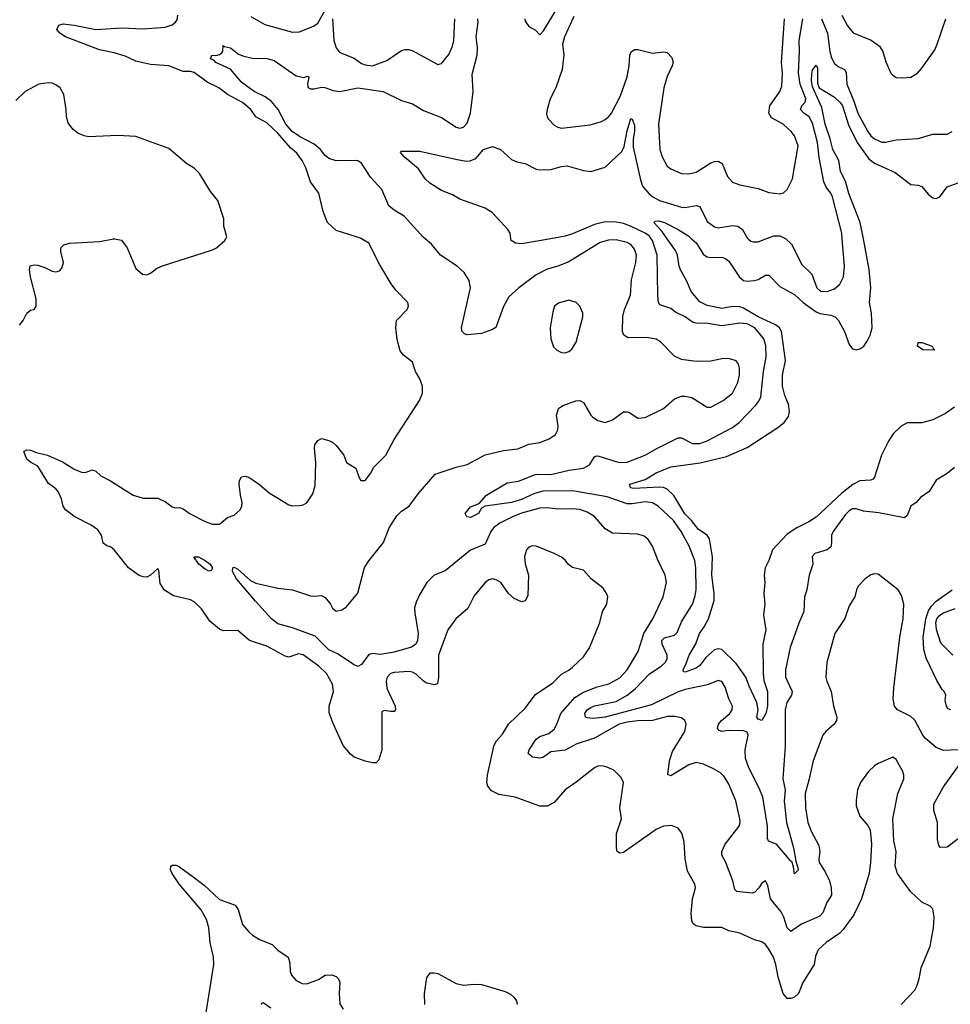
# Model space of a CAD drawing. Header units: inches. Extents: x 1245430 to 1420861, y 606325 to 671315.
# Tile 167 of 256: x 1354191 to 1359307, y 625790 to 631204. Entities that reach past the tile are written whole.
import ezdxf

# ---------------------------------------------------------------- set-up
doc = ezdxf.new("R2010")
doc.units = ezdxf.units.IN
doc.header["$MEASUREMENT"] = 0
doc.layers.add('B3652', color=7, linetype='Continuous')
doc.layers.add('B3653', color=7, linetype='Continuous')

msp = doc.modelspace()

# ---------------------------------------------------------------- linework, layer by layer
at = {"layer": 'B3652', "color": 5}
for points, elevation in [([(1354190, 629524), (1354209.5, 629550), (1354230, 629591.3), (1354250, 629606.8), (1354270, 629611.3), (1354281.2, 629630), (1354281.3, 629670), (1354249.5, 629790.5), (1354245.2, 629830), (1354249.4, 629850.6), (1354270, 629856), (1354290, 629854), (1354330, 629842), (1354370, 629822), (1354390, 629817.3), (1354410, 629822.8), (1354422, 629838), (1354432, 629870), (1354417, 629930), (1354418, 629950), (1354433.6, 629966.4), (1354464.7, 629975.3), (1354630, 629984.4), (1354708, 630000)], 920), ([(1359036.9, 625790), (1359111.2, 625868.8), (1359122.9, 625890), (1359135.6, 625930), (1359146, 625990), (1359195.8, 626110), (1359214.3, 626210), (1359218, 626270), (1359210, 626315.3), (1359195.3, 626330), (1359150, 626351.8), (1359088, 626410), (1359016.3, 626510), (1359002.9, 626550), (1359009.5, 626630), (1358996.2, 626690), (1358991.3, 626810), (1359017.7, 626950), (1359051.5, 627030), (1359051.6, 627050), (1359045.1, 627070), (1359010, 627136), (1358990, 627149.3), (1358910, 627114.5), (1358890, 627100.7), (1358857.6, 627070), (1358813.4, 627010), (1358797, 626970), (1358788.9, 626911.1), (1358790, 626882), (1358810, 626824), (1358853.9, 626773.9), (1358866.7, 626750), (1358874, 626670), (1358869, 626570), (1358860.3, 626510), (1358818.5, 626370), (1358777.2, 626282.8), (1358718.6, 626201.4), (1358699.2, 626180.8), (1358624.2, 626130), (1358579.6, 626090), (1358565.8, 626054.2), (1358558, 626010), (1358496.8, 625910), (1358473, 625850), (1358450, 625829.8), (1358430, 625823.1), (1358410, 625823.1), (1358387.9, 625850), (1358360.2, 625940.2), (1358347.8, 626010), (1358335.3, 626050), (1358310, 626094), (1358290, 626118.4), (1358270, 626133.3), (1358230, 626144.4), (1358150, 626181), (1358090, 626194.3), (1358050, 626212.8), (1357950, 626211.9), (1357910, 626221.7), (1357893.3, 626233.3), (1357885.7, 626250), (1357882, 626290), (1357889.8, 626370), (1357906.3, 626430), (1357902.4, 626450), (1357862.4, 626522.4), (1357849.8, 626590), (1357843.8, 626683.8), (1357831.1, 626731.1), (1357810, 626759), (1357774, 626774), (1357730, 626769.6), (1357689.3, 626750.7), (1357510, 626625.1), (1357490, 626620.7), (1357476, 626630), (1357472, 626650), (1357472, 626730), (1357500.2, 626810), (1357490.8, 626870), (1357509.8, 627010), (1357497.5, 627037.5), (1357456.9, 627076.9), (1357415.5, 627095.5), (1357390, 627101.4), (1357370, 627099.8), (1357350, 627090.8), (1357250, 627010.9), (1357188.7, 626970), (1357130, 626899.6), (1357090, 626879.6), (1357050, 626880.5), (1356914, 626930), (1356824.1, 626944.1), (1356784.9, 626964.9), (1356764.7, 626990), (1356759.1, 627010), (1356762.9, 627050), (1356798, 627210), (1356810, 627237.4), (1356844.9, 627275.1), (1356878.9, 627330), (1356970, 627419.5), (1357027, 627493), (1357121.3, 627558.7), (1357170, 627605.3), (1357210, 627627.4), (1357230, 627644.6), (1357290, 627701.5), (1357323.5, 627750), (1357379.7, 627890), (1357394.7, 627950), (1357418.7, 627990), (1357423.6, 628030), (1357416.2, 628050), (1357397.7, 628077.7), (1357332.7, 628130), (1357290, 628177), (1357230, 628192), (1357208.2, 628208.2), (1357190, 628232.7), (1357170, 628249.3), (1357128.7, 628270), (1357030, 628309.5), (1357010, 628311.6), (1356990, 628303.7), (1356976.3, 628290), (1356966.6, 628253.4), (1356970, 628212), (1356988.5, 628150), (1356984.5, 628035.5), (1356970, 628008.7), (1356950, 628004), (1356910, 628020.9), (1356878, 628050), (1356835.1, 628110), (1356810, 628124.5), (1356790, 628129.5), (1356770, 628125.1), (1356750, 628109.5), (1356690, 628037), (1356653.7, 627966.3), (1356588.2, 627910), (1356543.7, 627850), (1356493, 627710), (1356493.3, 627586.7), (1356487.3, 627552.7), (1356470, 627547.6), (1356430, 627555.8), (1356410, 627567.8), (1356370, 627606), (1356350, 627616.9), (1356330, 627620.5), (1356250, 627615), (1356230, 627609.7), (1356210.3, 627590), (1356206.5, 627566.5), (1356209.2, 627529.2), (1356255.8, 627430), (1356257.1, 627410), (1356250, 627400.9), (1356230, 627399.5), (1356194.4, 627405.6), (1356181.6, 627398.4), (1356181.8, 627190), (1356166, 627134), (1356150, 627119), (1356130, 627118), (1356090, 627126.6), (1356030, 627149.5), (1356010, 627166), (1355970, 627213.2), (1355914, 627334), (1355892.5, 627392.5), (1355891.6, 627430), (1355916.1, 627510), (1355910.6, 627550), (1355877.1, 627610), (1355836, 627650), (1355750, 627712.4), (1355723.4, 627716.6), (1355670, 627698.4), (1355650, 627704.4), (1355550, 627759.8), (1355454.5, 627790), (1355390, 627845.1), (1355310, 627844.4), (1355290, 627852.4), (1355236.6, 627896.6), (1355190, 627965.7), (1355150, 628003.8), (1355130, 628013.9), (1355037.2, 628037.2), (1354987.1, 628067.1), (1354963.7, 628103.7), (1354955.9, 628175.9), (1354950, 628187.3), (1354910.7, 628149.3), (1354890, 628139.5), (1354870, 628140.5), (1354848.6, 628148.6), (1354789.5, 628189.5), (1354709.8, 628289.8), (1354690, 628305.7), (1354670, 628311.2), (1354650, 628325.1), (1354640.3, 628370), (1354619.9, 628399.9), (1354584.1, 628424.1), (1354494.5, 628470), (1354442.7, 628510), (1354429.6, 628530), (1354421.3, 628570), (1354403, 628610), (1354390, 628625.6), (1354350, 628654), (1354289.8, 628749.8), (1354250, 628770.9), (1354230, 628788.6), (1354214, 628830), (1354230, 628839.6), (1354250, 628837.2), (1354283.8, 628823.8), (1354344.4, 628810), (1354430.6, 628770.6), (1354490, 628733.7), (1354530, 628717.1), (1354550, 628715.2), (1354590.7, 628730), (1354610, 628722.7), (1354637.1, 628697.1), (1354690, 628668.8), (1354814.9, 628590), (1354870, 628573.2), (1354950, 628573.6), (1354992.4, 628552.4), (1355030, 628525.7), (1355050, 628520.4), (1355070, 628521.6), (1355090, 628514.6), (1355128, 628488), (1355210, 628444.7), (1355250, 628430.4), (1355289.5, 628430.5), (1355333.4, 628466.6), (1355370, 628479.5), (1355402.4, 628510), (1355411.6, 628530), (1355414, 628550), (1355404.5, 628590), (1355398.4, 628650), (1355399.5, 628670), (1355410, 628690.4), (1355430, 628693.7), (1355450, 628688.2), (1355510, 628648), (1355562, 628602), (1355670, 628536.1), (1355690, 628531.5), (1355727.1, 628532.9), (1355750, 628537.1), (1355770, 628547.7), (1355802.2, 628597.8), (1355816.1, 628643.9), (1355819.3, 628770), (1355811.4, 628848.6), (1355813.3, 628866.7), (1355830, 628891.3), (1355850, 628901), (1355890, 628890.6), (1355910, 628880.5), (1355930, 628863), (1355973, 628810), (1355988.2, 628770), (1356038.8, 628738.8), (1356054.8, 628690), (1356066, 628670), (1356090, 628671), (1356119.3, 628710), (1356137, 628743), (1356202.9, 628810), (1356250, 628896), (1356389.4, 629110), (1356406, 629150), (1356404.5, 629190), (1356390, 629229.2), (1356366.6, 629270), (1356350, 629321.2), (1356300.5, 629360.5), (1356283.1, 629383.1), (1356266.5, 629446.5), (1356258, 629510), (1356262.7, 629550), (1356321.2, 629610), (1356329.2, 629630), (1356325.2, 629650), (1356258, 629718), (1356232.7, 629752.7), (1356170, 629856.2), (1356110, 629975.6), (1356070.7, 630000)], 880), ([(1354712.2, 630000), (1354750, 629993), (1354782.4, 629950), (1354830, 629836.3), (1354865.9, 629805.9), (1354890, 629802.3), (1354910, 629811.5), (1354943.1, 629836.9), (1354970, 629848.8), (1355250, 629938.2), (1355273, 629950), (1355319.3, 629990), (1355324.4, 630000)], 920), ([(1359349.6, 627189.6), (1359270, 627185.1), (1359230, 627202.8), (1359170, 627252.6), (1359156.4, 627270), (1359112.7, 627352.7), (1359090, 627373.5), (1359016.2, 627410), (1359000.4, 627430), (1358993.1, 627470), (1358997.1, 627530), (1359029.1, 627810), (1359047.7, 627910), (1359050.8, 627990.8), (1359038.9, 628038.9), (1359020.9, 628070), (1358910, 628154.7), (1358890, 628156.9), (1358870, 628151.6), (1358839.1, 628130), (1358799.5, 628090), (1358790.3, 628070), (1358782.8, 628030), (1358750, 627980.9), (1358727.4, 627912.6), (1358672.2, 627830), (1358627.8, 627670), (1358623.2, 627590), (1358627.5, 627567.5), (1358651.4, 627510), (1358664.9, 627430), (1358683.7, 627370), (1358681.3, 627350), (1358668, 627330), (1358622, 627290), (1358606, 627270), (1358553.1, 627130), (1358530, 627022), (1358509.4, 626950), (1358511.1, 626870), (1358523.8, 626790), (1358541.5, 626741.5), (1358584.2, 626664.2), (1358589.4, 626630), (1358584.1, 626590), (1358586.7, 626570), (1358618.9, 626518.9), (1358642.3, 626470), (1358651, 626430), (1358652.9, 626390), (1358628.1, 626350), (1358606.4, 626293.6), (1358590, 626275.6), (1358489.6, 626230.4), (1358430, 626191.2), (1358410, 626211.5), (1358391.7, 626270), (1358377.9, 626297.9), (1358318.8, 626370), (1358303.3, 626443.3), (1358290, 626469.4), (1358270, 626457), (1358253.4, 626430), (1358232.2, 626407.8), (1358217.9, 626402.2), (1358134, 626410), (1358122.4, 626422.4), (1358111, 626470), (1358073.7, 626570), (1358051.5, 626610), (1358050.6, 626630), (1358069, 626671), (1358145.8, 626770), (1358151.6, 626790), (1358150.7, 626810), (1358128.3, 626910), (1358090, 627000.9), (1358063.3, 627043.3), (1358042.7, 627062.7), (1358005.4, 627085.4), (1357950, 627111.5), (1357910, 627119.8), (1357870, 627106.3), (1357770, 627045.8), (1357753.4, 627053.4), (1357763, 627130), (1357779.2, 627180.8), (1357848.2, 627290), (1357854.7, 627330), (1357847.3, 627350), (1357830, 627365.6), (1357793.1, 627373.1), (1357752.5, 627372.5), (1357670, 627351), (1357589.4, 627349.4), (1357530, 627342), (1357486, 627330), (1357350, 627254.5), (1357250, 627220.5), (1357190, 627188.5), (1357110, 627179.3), (1357070, 627148.6), (1357050, 627143.1), (1357010, 627148.7), (1356986.6, 627170), (1356992.6, 627190), (1357030, 627248.7), (1357050, 627262.3), (1357100, 627280), (1357130, 627303.7), (1357144.4, 627330), (1357166.3, 627390), (1357243.2, 627476.8), (1357290, 627506.8), (1357364.9, 627535.1), (1357430, 627553), (1357490, 627585.2), (1357530.7, 627630), (1357591.6, 627730), (1357621.6, 627830), (1357670.8, 627910), (1357728.7, 628030), (1357747.4, 628110), (1357739.1, 628150), (1357697.5, 628237.5), (1357670, 628309.3), (1357645.9, 628345.9), (1357624.8, 628364.8), (1357590, 628375.6), (1357450, 628380.7), (1357410, 628405.3), (1357350, 628472.3), (1357310, 628497.2), (1357270, 628510.7), (1357230, 628514.6), (1357150, 628512.1), (1357090, 628520.5), (1357050, 628518.4), (1356950, 628490.3), (1356899.7, 628470), (1356830, 628435.2), (1356796.3, 628410), (1356781.2, 628390), (1356750, 628320.9), (1356670, 628287.1), (1356530, 628173.8), (1356470, 628149.8), (1356430, 628109.8), (1356390, 628046), (1356370, 628001.1), (1356362.2, 627970), (1356362.7, 627942.7), (1356381.3, 627830), (1356377.5, 627790), (1356369.1, 627770), (1356345.6, 627754.4), (1356250, 627726.1), (1356172.9, 627712.9), (1356130, 627718.5), (1356110, 627714), (1356070, 627658.3), (1356050, 627648.4), (1356030, 627656.9), (1355938.3, 627718.3), (1355890, 627739.4), (1355814.6, 627814.6), (1355690, 627859.7), (1355610, 627882), (1355575.4, 627910), (1355486.6, 628006.6), (1355382.6, 628130), (1355360.9, 628170), (1355362.4, 628190), (1355370, 628194), (1355390, 628183.2), (1355460.4, 628120.4), (1355490, 628106.5), (1355610, 628077.8), (1355690, 628070.2), (1355790, 628037.3), (1355810, 628034.6), (1355850, 628038.4), (1355870, 628026.7), (1355899.6, 627990), (1355910, 627968.2), (1355930, 627952.4), (1355961.2, 627958.8), (1355985.1, 627974.9), (1356049.7, 628050.3), (1356087.3, 628192.7), (1356110.6, 628229.4), (1356191.2, 628330), (1356221.6, 628410), (1356264.1, 628475.9), (1356290, 628502.6), (1356332.8, 628530), (1356382.2, 628597.8), (1356474.2, 628705.8), (1356590, 628743.9), (1356650, 628757.7), (1356750, 628811.3), (1356850, 628835.2), (1356930, 628844.2), (1356990, 628870.4), (1357050, 628880.3), (1357101, 628899), (1357136.2, 628923.8), (1357149.6, 628950), (1357151.3, 628970), (1357141.7, 629030), (1357153.4, 629066.6), (1357176.4, 629083.6), (1357248.6, 629108.6), (1357270, 629110.3), (1357290, 629100.3), (1357330, 629030.3), (1357340.1, 629020.1), (1357370, 628999.7), (1357410, 628989.1), (1357450, 629003.9), (1357510, 629047.7), (1357530, 629048.9), (1357543.9, 629043.9), (1357590, 629013.1), (1357630, 629016.9), (1357730, 629066), (1357790, 629119.6), (1357830, 629134.7), (1357850, 629134.9), (1357886.4, 629126.4), (1357970, 629073.7), (1357990, 629074.6), (1358057.4, 629110), (1358110, 629151.7), (1358138.2, 629210), (1358147.1, 629250), (1358147.8, 629287.8), (1358142.6, 629310), (1358128.8, 629328.8), (1358090, 629341.4), (1358050, 629339.3), (1357990, 629326.2), (1357910, 629324.4), (1357830, 629336.4), (1357790, 629353.7), (1357713.9, 629433.9), (1357690, 629448.4), (1357636.8, 629456.8), (1357535.9, 629455.9), (1357511.5, 629470), (1357503.9, 629490), (1357507, 629573), (1357515.8, 629610), (1357548, 629690), (1357554.7, 629774.7), (1357577.3, 629870), (1357581, 629910), (1357570, 629943.5), (1357550, 629967.9), (1357530, 629979.1), (1357470, 629993.3), (1357427.7, 629992.3), (1357381.2, 629978.8), (1357210, 629873.3), (1357150, 629848.7), (1357090, 629832.9), (1357030, 629802.4), (1356935.8, 629730), (1356879.5, 629680.5), (1356850, 629626.6), (1356807.7, 629512.3), (1356790, 629500.5), (1356730, 629478.7), (1356650, 629471.6), (1356636.6, 629476.6), (1356624.2, 629490), (1356619.6, 629510), (1356669.8, 629730), (1356662.7, 629770), (1356635.2, 629815.2), (1356595.1, 629850), (1356503.5, 629910), (1356454, 629970), (1356419.3, 630000)], 860), ([(1359330, 628742.9), (1359290.2, 628709.8), (1359230, 628672.3), (1359190.2, 628609.8), (1359143.4, 628576.6), (1359118.8, 628550), (1359090.4, 628529.6), (1359070, 628479), (1359054.2, 628465.8), (1358913.5, 628493.5), (1358830, 628501.6), (1358790, 628515), (1358770, 628514), (1358750, 628503.1), (1358730, 628483.1), (1358662.2, 628390), (1358653.5, 628370), (1358654.5, 628330), (1358650, 628306.6), (1358630.1, 628289.9), (1358562, 628270), (1358548.1, 628251.9), (1358551.5, 628210), (1358530.3, 628150), (1358517.8, 628070), (1358505.8, 628030), (1358502.3, 627950), (1358473.7, 627886.3), (1358427.1, 627752.9), (1358400.7, 627630), (1358401.1, 627590), (1358436.6, 627510), (1358433.8, 627490), (1358407.8, 627450), (1358398.9, 627410), (1358398.2, 627210), (1358386.2, 627030), (1358399.6, 626970), (1358392.9, 626907.1), (1358405.8, 626790), (1358444.1, 626650), (1358457.1, 626577.1), (1358470, 626534), (1358470, 626528), (1358450, 626508), (1358445.7, 626545.7), (1358436, 626576), (1358430, 626578), (1358351.5, 626671.5), (1358307.6, 626687.6), (1358301.2, 626701.2), (1358302.5, 626770), (1358275.5, 626930), (1358260.5, 626970), (1358196.7, 627096.7), (1358181.3, 627141.3), (1358179.1, 627190), (1358194.9, 627270), (1358190, 627286.3), (1358170, 627293.7), (1358085, 627295), (1358050, 627290.9), (1358036.4, 627296.4), (1358027.8, 627307.8), (1358032.8, 627330), (1358049, 627350), (1358094.4, 627390), (1358106.8, 627410), (1358109.7, 627429.7), (1358089.8, 627470), (1358070, 627533.6), (1358050, 627564.8), (1358030, 627571.4), (1357972.1, 627547.9), (1357850, 627520.9), (1357810, 627507.9), (1357663.7, 627436.3), (1357410, 627368.4), (1357342.7, 627362.7), (1357310, 627365), (1357300.5, 627370), (1357298, 627390), (1357309.8, 627410), (1357330, 627423.2), (1357350, 627431.2), (1357470, 627456.2), (1357530.2, 627489.8), (1357574.6, 627525.4), (1357652.5, 627607.5), (1357717.4, 627650), (1357739.8, 627670), (1357749.8, 627690), (1357749.9, 627710), (1357723.6, 627770), (1357720.3, 627790), (1357735.3, 627804.7), (1357790, 627820.7), (1357805.4, 627834.6), (1357830, 627893.7), (1357889, 627990), (1357904.3, 628035.7), (1357909.9, 628070), (1357908.6, 628188.6), (1357903.2, 628230), (1357870.6, 628310), (1357827.8, 628390), (1357784.9, 628450), (1357701.6, 628530), (1357670, 628547.9), (1357630, 628553), (1357558.6, 628541.4), (1357530, 628541.7), (1357420.9, 628580.9), (1357230, 628613.4), (1357067.2, 628612.8), (1357021.6, 628598.4), (1356950, 628565.6), (1356894, 628550), (1356750.5, 628529.5), (1356730, 628519), (1356713.4, 628490), (1356670, 628466.3), (1356648.7, 628470), (1356639.5, 628490), (1356670, 628526.7), (1356716.6, 628543.4), (1356758, 628590), (1356870, 628657.6), (1356933.8, 628666.2), (1357030, 628705), (1357110, 628704.5), (1357212.4, 628727.6), (1357290, 628738.5), (1357324.1, 628755.9), (1357350, 628801.3), (1357356.2, 628803.8), (1357370, 628805.8), (1357486, 628770), (1357530, 628772), (1357630, 628809.3), (1357693.4, 628846.6), (1357810, 628905.7), (1357830, 628905.7), (1357890, 628874.7), (1357930, 628873.7), (1357970, 628888.8), (1358110, 628961.2), (1358146.3, 628990), (1358236.3, 629083.7), (1358254, 629106), (1358265.4, 629130), (1358279.6, 629270), (1358293.7, 629350), (1358292.2, 629412.2), (1358281.1, 629450), (1358232.5, 629510), (1358190, 629532.9), (1358150, 629536.5), (1358050, 629521.4), (1357973.3, 629533.3), (1357910, 629536.2), (1357890, 629542), (1357848.4, 629570), (1357796.2, 629596.2), (1357770, 629616.4), (1357710, 629636.3), (1357702.5, 629650), (1357699.2, 629690), (1357695.2, 629910), (1357668.9, 629990), (1357662.6, 630000)], 840), ([(1357110, 630000), (1356950, 629971.8), (1356916.1, 629976.1), (1356892, 629990), (1356890.7, 630000)], 840), ([(1359330, 629074.4), (1359280.7, 629039.3), (1359210, 629005), (1359150, 628988.2), (1359070, 628987.3), (1359036, 628970), (1358993.4, 628926.6), (1358968.4, 628890), (1358927.7, 628810), (1358890.8, 628689.2), (1358882, 628678), (1358868.4, 628671.6), (1358810, 628669.3), (1358771.3, 628648.7), (1358710, 628600.2), (1358570, 628469.8), (1358530, 628442.5), (1358463.7, 628410), (1358410, 628374.8), (1358330.3, 628290), (1358309, 628230), (1358288.2, 628190), (1358282.8, 628150), (1358287.9, 628110), (1358282.2, 628050), (1358287.3, 627990), (1358279, 627930), (1358292.5, 627850), (1358276.8, 627770), (1358278.7, 627610), (1358282.5, 627570), (1358302.5, 627510), (1358301.9, 627430), (1358292.7, 627390), (1358270, 627351), (1358250, 627357.7), (1358243.2, 627370), (1358250.7, 627410), (1358243.4, 627450), (1358200.4, 627540.4), (1358182.5, 627590), (1358130, 627664), (1358050, 627742), (1358030, 627745.3), (1358010, 627738.9), (1357962.8, 627697.2), (1357930, 627653.2), (1357910, 627638.9), (1357850, 627616.3), (1357840.4, 627620.4), (1357838.3, 627630), (1357855.7, 627664.3), (1357870.6, 627710), (1357907.1, 627772.9), (1357927.7, 627830), (1357954, 627866), (1357976.9, 627910), (1358008, 628010), (1358008.2, 628050), (1357996.7, 628150), (1357998.9, 628250), (1357983.4, 628350), (1357970.4, 628370), (1357922.1, 628402), (1357884.3, 628450), (1357847.2, 628487.2), (1357787.2, 628587.2), (1357750, 628622.6), (1357730, 628631.7), (1357710, 628634.5), (1357566.5, 628626.5), (1357549.6, 628630), (1357544.5, 628650), (1357630, 628676.2), (1357690, 628712.8), (1357770, 628746.1), (1357932.4, 628767.6), (1358076.6, 628803.4), (1358190, 628852.3), (1358358.3, 628961.7), (1358392.8, 628990), (1358416.6, 629023.4), (1358422.7, 629050), (1358417.8, 629090), (1358397.6, 629137.7), (1358384.8, 629190), (1358384.3, 629250), (1358400.6, 629330), (1358379, 629490), (1358367.4, 629510), (1358346.2, 629526.2), (1358249.8, 629569.8), (1358170, 629619.1), (1358150, 629625.2), (1358110, 629627.7), (1358050, 629615.7), (1357970, 629633.6), (1357930, 629652.4), (1357882, 629710), (1357856.4, 629770), (1357825, 629825), (1357815.8, 629850), (1357806.3, 629910), (1357795.7, 629935.7), (1357750.9, 630000)], 820), ([(1357885, 630000), (1357910, 629977.3), (1357950, 629912.8), (1357970, 629899.8), (1357990, 629896.3), (1358050, 629898.3), (1358071.7, 629891.7), (1358090, 629876.9), (1358148.2, 629788.2), (1358170, 629770.2), (1358190, 629767.2), (1358229.2, 629770.8), (1358250, 629776.3), (1358290, 629799.6), (1358310, 629800.2), (1358370, 629737.1), (1358450, 629693.7), (1358498.2, 629650), (1358570, 629598.5), (1358590, 629588.7), (1358650, 629580.6), (1358674.6, 629570), (1358692.6, 629550), (1358725.5, 629490), (1358750, 629418), (1358770, 629395.3), (1358790, 629389.2), (1358810, 629394.9), (1358830.8, 629410), (1358850, 629437), (1358865.7, 629470), (1358877.5, 629510), (1358873.3, 629590), (1358862, 629650), (1358869.8, 629730.2), (1358861.3, 629830), (1358828.9, 630000)], 820), ([(1358196, 630000), (1358210, 629987.4), (1358222.7, 629982.7), (1358250, 629983.9), (1358293.1, 630000)], 840), ([(1358403.4, 630000), (1358434, 629970), (1358490, 629858.7), (1358545.3, 629805.3), (1358573.4, 629730), (1358592.4, 629712.4), (1358630, 629709), (1358670, 629724.2), (1358699, 629750), (1358719.5, 629790), (1358725.7, 629850), (1358713.1, 630000)], 840), ([(1359308.9, 627408.9), (1359295.3, 627415.3), (1359285.1, 627430), (1359278.6, 627461.4), (1359282, 627490), (1359273.6, 627510), (1359261.4, 627521.4), (1359232.4, 627570), (1359174.5, 627694.5), (1359160.9, 627740.9), (1359157.9, 627810), (1359172.9, 627910), (1359186.8, 627953.2), (1359202.4, 627977.6), (1359230, 628007), (1359316.5, 628070)], 840), ([(1359320.7, 627710), (1359255.5, 627775.5), (1359231.8, 627851.8), (1359228, 627890), (1359233.2, 627910), (1359250, 627930.6), (1359270, 627943.3), (1359334.1, 627965.9)], 820), ([(1359350, 626700.9), (1359290, 626654.7), (1359252.1, 626652.1), (1359243, 626663), (1359236, 626696), (1359237.2, 626790), (1359215.4, 626855.4), (1359215.7, 626890), (1359270, 626986.7), (1359359.7, 627110)], 860), ([(1355209.9, 625709.9), (1355258.7, 626010), (1355255.8, 626050), (1355237.6, 626130), (1355231.1, 626210), (1355217, 626256.9), (1355187.7, 626310), (1355068.9, 626448.9), (1355028.5, 626510), (1355020.7, 626530), (1355022.7, 626550), (1355030, 626555.4), (1355050, 626556), (1355063.1, 626550), (1355137.5, 626497.5), (1355205.5, 626445.5), (1355290, 626366.7), (1355374.6, 626334.6), (1355391.7, 626311.7), (1355414.9, 626230), (1355450, 626188.8), (1355470.4, 626170), (1355510, 626146), (1355578.4, 626118.4), (1355610, 626088.2), (1355666, 626050), (1355676.8, 626016.8), (1355677.3, 625970), (1355684.9, 625950), (1355710, 625920.5), (1355743.9, 625903.9), (1355770, 625902.6), (1355833.5, 625926.5), (1355870, 625950.5), (1355907.5, 625952.5), (1355930, 625943), (1355943, 625930), (1355950.3, 625910), (1355947, 625850), (1355950, 625792), (1355970, 625762.8)], 880), ([(1356418.4, 625790), (1356416.2, 625850), (1356430, 625938), (1356450, 625962.8), (1356470, 625964), (1356490, 625958.8), (1356590, 625904.9), (1356630, 625896.3), (1356690, 625901), (1356730, 625898.8), (1356859.9, 625859.9), (1356890, 625846), (1356908, 625830), (1356921.6, 625810), (1356926, 625790)], 880), ([(1355520.5, 625790), (1355522.6, 625797.4), (1355530, 625799.5), (1355571.1, 625771.1)], 860)]:
    msp.add_lwpolyline(points, dxfattribs=dict(at, elevation=elevation))
for points, elevation in [([(1357210, 629661.5), (1357153.8, 629646.2), (1357131.6, 629628.5), (1357121.8, 629598.2), (1357106.7, 629510), (1357110.4, 629450), (1357125.8, 629405.9), (1357142.8, 629390), (1357170, 629374.9), (1357190, 629372.7), (1357210, 629379.3), (1357226.9, 629393.1), (1357250, 629430.8), (1357287.1, 629570), (1357287.1, 629590), (1357269.6, 629630), (1357249.4, 629650)], 880), ([(1359210, 629387.1), (1359156, 629390), (1359126.6, 629410), (1359129.7, 629430.3), (1359149.7, 629430.3), (1359208, 629410), (1359214.2, 629394.2), (1359221, 629390)], 780), ([(1355230, 628171.6), (1355210, 628183), (1355176.2, 628210), (1355148.7, 628250), (1355174.8, 628250), (1355210, 628231.2), (1355237.8, 628210), (1355250, 628188.7), (1355243.4, 628176.6)], 860)]:
    msp.add_lwpolyline(points, close=True, dxfattribs=dict(at, elevation=elevation))
at = {"layer": 'B3653', "color": 5}
for points, elevation in [([(1355461.5, 631221.5), (1355538.8, 631178.8), (1355670, 631140.6), (1355690, 631136.6), (1355730, 631138.4), (1355810, 631171.4), (1355830, 631184.9), (1355870, 631257.7)], 880), ([(1356967.5, 631210), (1356970, 631196), (1356990, 631167.3), (1357026, 631146), (1357050, 631121), (1357070, 631142.8), (1357148, 631270)], 860), ([(1356070.7, 630000), (1356070, 630000.5), (1355930, 630045.1), (1355882.4, 630090), (1355858.9, 630150), (1355835.8, 630250), (1355790, 630313.3), (1355763.2, 630390), (1355743.2, 630430), (1355715, 630470), (1355680.1, 630500.2), (1355610, 630579.9), (1355550, 630638.1), (1355489.9, 630669.9), (1355461.7, 630710), (1355415, 630750), (1355332.5, 630792.5), (1355286.2, 630830), (1355220.8, 630860.8), (1355150, 630913.5), (1355130, 630919.1), (1355090, 630919.8), (1355010, 630950.5), (1354910, 630957.4), (1354830, 630975.6), (1354770, 631003.2), (1354710, 631022.2), (1354630, 631039), (1354442.4, 631110), (1354411.6, 631130), (1354396, 631150), (1354406.2, 631173.8), (1354430, 631182), (1354490, 631174.8), (1354610, 631150.1), (1354750, 631159.6), (1354870, 631154.4), (1354990, 631163.1), (1355030, 631176.8), (1355046.8, 631190), (1355055.9, 631204.1), (1355059.6, 631230)], 880), ([(1356419.3, 630000), (1356409, 630009), (1356304.4, 630124.4), (1356250, 630156.4), (1356220.8, 630180.8), (1356182, 630270), (1356119.4, 630339.4), (1356070, 630416.4), (1356050, 630427.6), (1356035.3, 630430), (1355930, 630428.7), (1355890, 630441), (1355870, 630457.3), (1355845.2, 630490), (1355810, 630520.8), (1355730, 630562.1), (1355689.3, 630590), (1355653.6, 630630), (1355611.8, 630710), (1355574.4, 630754.4), (1355539.6, 630779.6), (1355479.1, 630810), (1355410, 630861.4), (1355350, 630931.9), (1355269.6, 630970), (1355260.1, 630980.1), (1355239.3, 630990), (1355248, 631010), (1355270, 631007.7), (1355290, 631012.7), (1355299.5, 631020.5), (1355307.3, 631030), (1355310, 631062), (1355316.9, 631056.9), (1355350, 631050.6), (1355394.3, 631014.3), (1355423.4, 631003.4), (1355470, 630992.8), (1355550, 630991.2), (1355590, 630979.6), (1355710, 630895), (1355752.6, 630887.4), (1355773.9, 630893.9), (1355780.7, 630890), (1355773.7, 630850), (1355775.8, 630835.8), (1355778, 630830), (1355790, 630824), (1355810, 630823.6), (1355850, 630832.9), (1355868.4, 630831.6), (1355914.6, 630814.6), (1355950, 630808.8), (1356050, 630828.9), (1356189.5, 630809.5), (1356290, 630760.7), (1356350, 630741.2), (1356410, 630705.8), (1356510, 630666), (1356590, 630613.4), (1356610, 630608.8), (1356630, 630613.7), (1356650, 630636.4), (1356670, 630691), (1356684.3, 630810), (1356677.6, 630902.4), (1356705.7, 631010), (1356707.3, 631050), (1356699.9, 631110), (1356711.3, 631190), (1356710.4, 631210)], 860), ([(1355910.1, 631209.9), (1355918.8, 631090), (1355931, 631050), (1355948.1, 631028.1), (1355960.7, 631020.7), (1356030, 630992.4), (1356070, 630964.4), (1356090, 630955.8), (1356130, 630951.5), (1356210, 630980.2), (1356290, 631034.2), (1356310, 631040.7), (1356330, 631039.7), (1356352.5, 631032.5), (1356490, 630958.8), (1356510, 630962.8), (1356550, 631012.7), (1356570, 631058.8), (1356576.8, 631090), (1356583.5, 631210)], 880), ([(1357237.7, 631222.3), (1357185.2, 631110), (1357174.3, 631070), (1357183.2, 631010), (1357173.9, 630930), (1357137.5, 630830), (1357108, 630770), (1357090.5, 630710.5), (1357087.2, 630687.2), (1357090.5, 630670), (1357098.3, 630658.3), (1357130, 630624.9), (1357150, 630613), (1357170, 630608.5), (1357326.7, 630626.7), (1357390, 630645.2), (1357410, 630655.6), (1357430, 630671.6), (1357443.8, 630690), (1357494.4, 630785.6), (1357529.8, 630890), (1357540.7, 630950), (1357544.7, 631010), (1357552.3, 631027.7), (1357570, 631040.4), (1357590, 631041.1), (1357670, 631020.2), (1357730, 631027), (1357750, 631023.8), (1357776.7, 630996.7), (1357782.8, 630970), (1357778.6, 630950), (1357750, 630892.7), (1357732.6, 630830), (1357702, 630630), (1357709.2, 630490), (1357723.2, 630450), (1357750, 630399.3), (1357770, 630385.3), (1357830, 630359.5), (1357870, 630357.4), (1357910, 630366), (1357990, 630416.9), (1358010, 630424.9), (1358030, 630426), (1358053.2, 630413.2), (1358081.7, 630341.7), (1358110, 630311.8), (1358150, 630296.9), (1358250, 630276.9), (1358310, 630254.7), (1358372.2, 630247.7), (1358390, 630252.2), (1358409.8, 630270.2), (1358439.2, 630330), (1358470.6, 630510), (1358450, 630565.6), (1358432.2, 630590), (1358388, 630630), (1358324, 630664), (1358308.5, 630690), (1358314.5, 630730), (1358369.8, 630810), (1358381, 630839), (1358383.9, 630910), (1358378.6, 630970), (1358395.9, 631210)], 860), ([(1358713.1, 630000), (1358710.6, 630030), (1358658.6, 630230), (1358650.9, 630250.9), (1358624.3, 630284.3), (1358612.1, 630312.1), (1358586.4, 630446.4), (1358576.7, 630530), (1358550, 630635.4), (1358530.5, 630670), (1358501.4, 630690), (1358483.7, 630710), (1358489.8, 630730), (1358509.4, 630750.6), (1358513, 630770), (1358482.2, 630850), (1358472.8, 630910), (1358478, 631030), (1358475.2, 631090), (1358496.2, 631210)], 840), ([(1358599.6, 631210), (1358631.1, 631130), (1358645.1, 631030), (1358654.4, 630994.4), (1358670, 630964.1), (1358690, 630947.2), (1358724.9, 630930), (1358734.8, 630914.8), (1358738.5, 630850), (1358777.3, 630757.3), (1358798.7, 630690), (1358852.7, 630590), (1358870, 630566), (1358890, 630549.3), (1358930, 630531.2), (1358950, 630531.1), (1359010, 630543.9), (1359130, 630552), (1359210, 630575.3), (1359290, 630574.9), (1359316.2, 630590)], 840), ([(1358710.2, 631230.2), (1358741.1, 631170), (1358772, 631132), (1358872.4, 631092.4), (1358918.2, 631058.2), (1358936, 631030), (1358952.8, 630972.8), (1358980.7, 630910), (1358990, 630898.8), (1359010, 630887.3), (1359044.1, 630884.1), (1359090, 630888.8), (1359126, 630910), (1359150, 630937.3), (1359221.1, 631038.9), (1359235.4, 631070), (1359281.4, 631210)], 860), ([(1358828.9, 630000), (1358811.7, 630090), (1358749.2, 630249.2), (1358730, 630316.2), (1358703.4, 630370), (1358693.3, 630430), (1358661.3, 630490), (1358647.2, 630550), (1358619.2, 630630), (1358601.2, 630721.2), (1358550, 630834.5), (1358543.2, 630870), (1358545.6, 630905.6), (1358550, 630927.7), (1358570, 630955.3), (1358577.5, 630937.5), (1358575.9, 630855.9), (1358585.7, 630830), (1358670, 630778.9), (1358701, 630750), (1358714.1, 630730), (1358747, 630627), (1358795.6, 630530), (1358859.1, 630439.1), (1358890, 630415.1), (1359003.7, 630363.7), (1359090, 630299.1), (1359130, 630294.9), (1359150, 630286.4), (1359185, 630245), (1359210, 630225.3), (1359230, 630221.3), (1359249.7, 630230.3), (1359290, 630284.9), (1359350, 630307.2)], 820), ([(1355324.4, 630000), (1355329.5, 630010), (1355313, 630070), (1355312.8, 630110), (1355280.4, 630210), (1355239.7, 630259.7), (1355178.7, 630358.7), (1355150, 630387.6), (1355110, 630411.6), (1355010, 630496.3), (1354830, 630561.7), (1354730, 630568.4), (1354570, 630561.2), (1354545.8, 630565.8), (1354510, 630581), (1354482.3, 630602.3), (1354457.5, 630637.5), (1354448.6, 630670), (1354447.1, 630710), (1354433.9, 630793.9), (1354413.6, 630830), (1354390, 630845.6), (1354370, 630855.1), (1354350, 630858), (1354296, 630850), (1354220.5, 630810), (1354170, 630759.6)], 920), ([(1356890.7, 630000), (1356886.9, 630030), (1356875.3, 630050), (1356790, 630142.6), (1356750, 630167.9), (1356610, 630216.9), (1356570, 630242), (1356510, 630264.7), (1356445.2, 630305.2), (1356419.5, 630330), (1356383.7, 630383.7), (1356303.7, 630450), (1356285.2, 630474.8), (1356290, 630482), (1356390, 630480.7), (1356596, 630436), (1356647.4, 630427.4), (1356668.2, 630428.2), (1356697.9, 630442.1), (1356739.8, 630490), (1356790, 630507.8), (1356834.2, 630490), (1356895.3, 630435.3), (1356923.7, 630423.7), (1356970, 630413.4), (1357030, 630382.7), (1357050, 630378.6), (1357110, 630380.6), (1357170, 630397.4), (1357200.6, 630400.6), (1357290, 630374.7), (1357330.3, 630370.3), (1357410, 630394.4), (1357501.1, 630478.9), (1357513.7, 630506.3), (1357530, 630593), (1357550, 630661), (1357558, 630658), (1357570, 630624.7), (1357571.5, 630590), (1357563.5, 630550), (1357563.5, 630503.5), (1357603.3, 630323.3), (1357615.3, 630290), (1357650, 630248.1), (1357671.2, 630230), (1357707.4, 630210), (1357830, 630173.6), (1357850, 630171.6), (1357910, 630182.6), (1357930, 630176.5), (1357970, 630095.3), (1358010, 630065.7), (1358030, 630059.6), (1358110, 630072.1), (1358139.1, 630070), (1358165.3, 630050), (1358190, 630005.3), (1358196, 630000)], 840), ([(1357662.6, 630000), (1357653.8, 630013.8), (1357629.9, 630029.9), (1357548.2, 630070), (1357510, 630083.6), (1357469.2, 630090.8), (1357410, 630092.2), (1357350, 630078.8), (1357230, 630026.4), (1357190, 630014.1), (1357110, 630000)], 840), ([(1357750.9, 630000), (1357721.8, 630041.8), (1357676.9, 630090), (1357684, 630096), (1357702.3, 630097.7), (1357736.4, 630090), (1357810, 630051.6), (1357870, 630013.6), (1357885, 630000)], 820), ([(1354708, 630000), (1354710, 630000.4), (1354712.2, 630000)], 920), ([(1358293.1, 630000), (1358336, 630016), (1358370, 630015.2), (1358401.7, 630001.7), (1358403.4, 630000)], 840)]:
    msp.add_lwpolyline(points, dxfattribs=dict(at, elevation=elevation))

doc.saveas('drawing.dxf')
